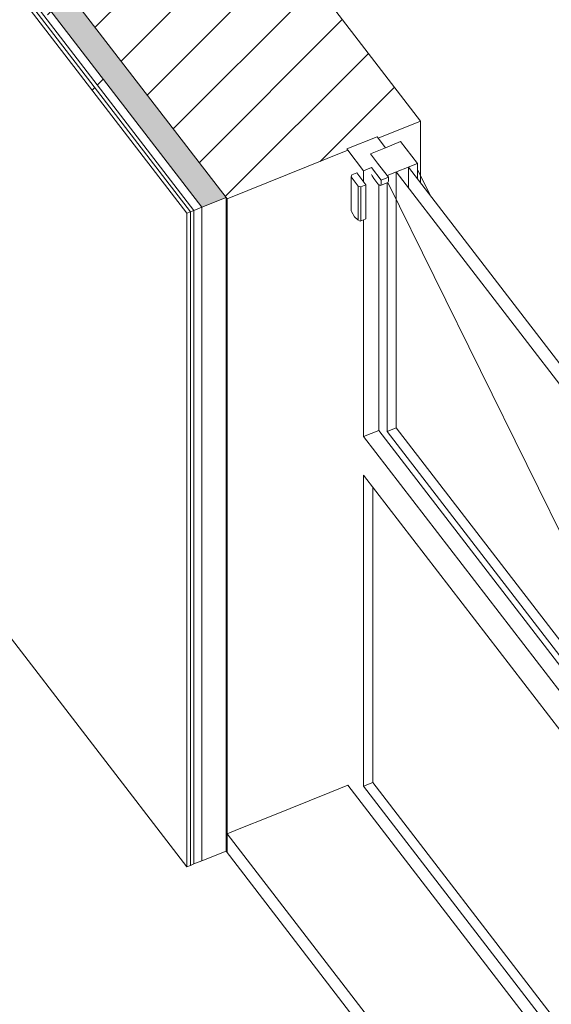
# Model space of a CAD drawing. Header units: millimetres. Extents: x -2220 to 52371, y -4077 to 6953.
# Tile 219 of 228: x 29152 to 29968, y 2069 to 3579. Entities that reach past the tile are written whole.
import ezdxf

# ---------------------------------------------------------------- set-up
doc = ezdxf.new("R2010")
doc.units = ezdxf.units.MM
doc.header["$MEASUREMENT"] = 0
doc.linetypes.add('Wipeout_Contour', pattern=[1000, 0, -1000])
for name, color, linetype in [('10_ESTR_Pilars', 7, 'Continuous'), ('Nuevo_08_E_Envans secs', 7, 'Continuous'), ('Nuevo_14_PAV_Soft Light Grey 0554', 7, 'Continuous'), ('Ventanas Archicad', 7, 'Continuous')]:
    doc.layers.add(name, color=color, linetype=linetype)
for name, color, linetype, lineweight in [('10_ESTR_Pilars_Pluma_Nº__28', 7, 'Continuous', 20), ('10_ESTR_Pilars_Pluma_Nº__42', 8, 'Continuous', 25), ('10_ESTR_Pilars_Pluma_Nº__88', 7, 'Continuous', 5), ('Nuevo_08_E_Envans secs_Pluma_Nº__1', 7, 'Continuous', 5), ('Nuevo_08_E_Envans secs_Pluma_Nº__47', 7, 'Continuous', 20), ('Nuevo_14_PAV_Soft Light Grey 0554_Pluma_Nº__89', 7, 'Continuous', 5), ('Ventanas Archicad_Pluma_Nº__1', 7, 'Continuous', 5), ('Ventanas Archicad_Pluma_Nº__47', 7, 'Continuous', 20)]:
    doc.layers.add(name, color=color, linetype=linetype, lineweight=lineweight)
for name, color, linetype, lineweight, true_color in [('Nuevo_08_E_Envans secs_Pluma_Nº__102', 7, 'Continuous', 5, 0xcccccc), ('Nuevo_08_E_Envans secs_Pluma_Nº__171', 171, 'Continuous', 13, 0xaaaaff), ('Nuevo_08_E_Envans secs_Pluma_Nº__177', 7, 'Continuous', 15, 0xf7e046), ('Ventanas Archicad_Pluma_Nº__23', 7, 'Continuous', 5, 0xa4a4a6)]:
    doc.layers.add(name, color=color, linetype=linetype, lineweight=lineweight, true_color=true_color)
pattern_1 = [(45, (42615.74, 4689.65), (-183.8478, 183.8478), [195, -65]), (45, (42615.74, 4873.5), (-183.8478, 183.8478), [195, -65])]

# ---------------------------------------------------------------- blocks, each defined once
blk = doc.blocks.new('Elem Sección_179_2', base_point=(42615.7, 4689.6))
at = {"color": 254, "linetype": 'Wipeout_Contour', "lineweight": 0, "ltscale": 238332.473991}
blk.add_wipeout([(29238.1, 3606.6), (29470.7, 3304.5), (29656.2, 3379.1), (29654.6, 3381.2), (29700.9, 3399.8), (29702.6, 3397.7), (29767.5, 3423.8), (29534.9, 3725.9)], dxfattribs=at).dxf.layer = '10_ESTR_Pilars'
at = {"layer": '10_ESTR_Pilars_Pluma_Nº__42', "linetype": 'Continuous', "lineweight": 25}
h = blk.add_hatch(dxfattribs=at)
h.set_pattern_fill('00_GCT_trama_45º_e1_400__06', color=8, style=0, pattern_type=2)
h.set_pattern_definition([(45, (42615.74, 4689.647), (-45.96194, 45.96194), [])])
h.paths.add_polyline_path([(29238.1, 3606.6), (29470.7, 3304.5), (29656.2, 3379.1), (29654.6, 3381.2), (29700.9, 3399.8), (29702.6, 3397.7), (29767.5, 3423.8), (29534.9, 3725.9)])
at = {"layer": '10_ESTR_Pilars_Pluma_Nº__28', "color": 7, "linetype": 'Continuous', "lineweight": 20}
for p, q in [((29534.9, 3725.9), (29767.5, 3423.8)), ((29238.1, 3606.6), (29469.1, 3306.7)), ((29767.5, 3423.8), (29702.6, 3397.7)), ((29700.9, 3399.8), (29654.6, 3381.2)), ((29700.9, 3399.8), (29702.6, 3397.7)), ((29656.2, 3379.1), (29470.7, 3304.5)), ((29654.6, 3381.2), (29656.2, 3379.1)), ((29469.1, 3306.7), (29470.7, 3304.5))]:
    blk.add_line(p, q, dxfattribs=at)
at = {"layer": '10_ESTR_Pilars_Pluma_Nº__28', "color": 7, "linetype": 'Continuous', "lineweight": 20, "flags": 128}
blk.add_lwpolyline([(29534.9, 3725.9), (29395.8, 3670), (29303.1, 3632.7), (29256.7, 3614.1), (29238.1, 3606.6)], dxfattribs=at)
at = {"layer": '10_ESTR_Pilars_Pluma_Nº__88', "color": 7, "linetype": 'Continuous', "lineweight": 5}
for p, q in [((29767.5, 3329.1), (29767.5, 3423.8)), ((29470.7, 2302), (29470.7, 3304.5))]:
    blk.add_line(p, q, dxfattribs=at)
blk = doc.blocks.new('Elem Sección_190_2', base_point=(42615.7, 4689.6))
at = {"layer": 'Ventanas Archicad', "linetype": 'Continuous', "lineweight": 0, "true_color": 0x000000}
h = blk.add_hatch(dxfattribs=at)
h.set_pattern_fill('Hormigón_en_Masa_0002', color=18, style=0, pattern_type=2)
h.set_pattern_definition([(0, (42615.7, 4689.65), (0, 779.423), [48.75, -401.25]), (0, (42840.7, 5079.36), (0, 779.423), [48.75, -401.25]), (60, (42615.7, 4689.65), (-675, 389.71), [48.75, -401.25]), (60, (43065.7, 4689.65), (-675, 389.71), [48.75, -401.25]), (120, (42664.5, 4689.65), (675, 389.71), [48.75, -401.25]), (120, (43114.5, 4689.65), (675, 389.71), [48.75, -401.25]), (0, (42615.74, 4764.65), (0, 150), [0, -150, 0, -225]), (45, (42690.74, 4764.65), (-106.066, 106.066), [0, -112.5, 0, -187.5])])
h.paths.add_polyline_path([(29690.6, 3373.8), (29716.4, 3340.3), (29762.8, 3358.9), (29737, 3392.4)])
at = {"layer": 'Ventanas Archicad_Pluma_Nº__1', "color": 7, "linetype": 'Continuous', "lineweight": 5}
for p, q in [((29702.6, 3397.7), (29713.8, 3383.1)), ((29737, 3392.4), (29762.8, 3358.9)), ((29762.8, 3335.3), (29762.8, 3358.9)), ((29730.3, 3345.9), (29730.3, 2953.2)), ((29730.3, 3345.9), (30271.8, 2642.5)), ((29748.9, 3353.3), (29748.9, 3321.8)), ((30290.3, 2650), (29748.9, 3353.3)), ((29782.9, 3309.1), (29762.8, 3349.9)), ((29704.5, 3325.4), (29706.4, 3325.1)), ((29661.4, 3285.2), (29661, 3286.5)), ((29666.4, 3277.2), (29661.4, 3285.2)), ((29671.4, 3272.3), (29666.4, 3277.2)), ((29671.8, 3272.4), (29671.4, 3272.3)), ((29675.1, 3270.6), (29671.4, 3272.3)), ((29682.5, 3273.5), (29675.1, 3270.6)), ((29676.1, 3271), (29675.1, 3270.6)), ((29680.3, 2940.2), (29680.3, 3272.7)), ((29682.5, 3273.5), (29683.5, 3274)), ((29680.3, 2940.2), (29703.5, 2949.5)), ((30087.9, 2450.2), (29703.5, 2949.5)), ((29716.4, 2947.6), (29730.3, 2953.2)), ((30087.9, 2465.1), (29716.4, 2947.6)), ((29730.3, 2953.2), (30087.9, 2488.8)), ((30067.3, 2437.6), (29680.3, 2940.2)), ((29680.3, 2403.6), (29680.3, 2880.6)), ((29680.3, 2880.6), (30032.2, 2423.5)), ((29694.3, 2862.5), (29694.3, 2409.2)), ((29656.2, 2405.1), (29968.3, 1999.7)), ((29680.3, 2403.6), (29694.3, 2409.2)), ((29968.3, 2029.5), (29680.3, 2403.6)), ((29694.3, 2409.2), (29968.3, 2053.1))]:
    blk.add_line(p, q, dxfattribs=at)
at = {"layer": 'Ventanas Archicad_Pluma_Nº__1', "color": 7, "linetype": 'Continuous', "lineweight": 5, "flags": 128}
blk.add_lwpolyline([(29737, 3392.4), (29713.8, 3383.1), (29690.6, 3373.8)], dxfattribs=at)
at = {"layer": 'Ventanas Archicad_Pluma_Nº__47', "color": 7, "linetype": 'Continuous', "lineweight": 20}
for p, q in [((29628.4, 2393.9), (29656.2, 2405.1)), ((29628.4, 2393.9), (29535.6, 2356.7)), ((29535.6, 2356.7), (29489.3, 2338)), ((29489.3, 2338), (29470.7, 2330.6)), ((29968.3, 1684.2), (29470.7, 2330.6))]:
    blk.add_line(p, q, dxfattribs=at)
at = {"color": 254, "linetype": 'Wipeout_Contour', "lineweight": 0, "ltscale": 119569.26448}
blk.add_wipeout([(29701.7, 3359.4), (29690.6, 3354.9), (29707.1, 3333.5), (29718.2, 3337.9)], dxfattribs=at).dxf.layer = 'Ventanas Archicad'
at = {"layer": 'Ventanas Archicad_Pluma_Nº__1', "color": 7, "linetype": 'Continuous', "lineweight": 5}
for p, q in [((29690.6, 3373.8), (29701.7, 3359.4)), ((29762.8, 3358.9), (29716.4, 3340.3)), ((29692.4, 3342), (29693.2, 3340.1)), ((29693.2, 3340.1), (29695.7, 3335.9)), ((29695.7, 3335.9), (29701.9, 3327.9)), ((29701.9, 3327.9), (29704.5, 3325.4)), ((29703.5, 3326.3), (29703.5, 2949.5)), ((29717.5, 3329.6), (29706.4, 3325.1)), ((29706.4, 3325.1), (29707.1, 3327.2)), ((29707.1, 3327.2), (29707.1, 3333.5)), ((29716.4, 2947.6), (29716.4, 3329.1)), ((30118.8, 2515.3), (29717.3, 3329.5)), ((29717.5, 3329.6), (29718.2, 3331.6)), ((29718.2, 3331.6), (29718.2, 3337.9))]:
    blk.add_line(p, q, dxfattribs=at)
at = {"layer": 'Ventanas Archicad_Pluma_Nº__23', "color": 253, "linetype": 'Continuous', "lineweight": 5, "true_color": 0xa4a4a6}
for p in [(29692.4, 3352.6), (29718.2, 3337.9)]:
    blk.add_line(p, (29707.1, 3333.5), dxfattribs=at)
at = {"layer": 'Ventanas Archicad_Pluma_Nº__23', "color": 253, "linetype": 'Continuous', "lineweight": 5, "true_color": 0xa4a4a6, "flags": 128}
blk.add_lwpolyline([(29701.7, 3359.4), (29716.4, 3340.3), (29718.2, 3337.9)], dxfattribs=at)
at = {"color": 254, "linetype": 'Wipeout_Contour', "lineweight": 0, "ltscale": 179144.263471}
blk.add_wipeout([(29683.5, 3326.2), (29669.6, 3344.3), (29662.2, 3341.3), (29661, 3338.2), (29671.8, 3324.1), (29676.1, 3323.2)], dxfattribs=at).dxf.layer = 'Ventanas Archicad'
at = {"layer": 'Ventanas Archicad_Pluma_Nº__1', "color": 7, "linetype": 'Continuous', "lineweight": 5}
for p, q in [((29656.2, 3379.1), (29680.3, 3347.7)), ((29692.4, 3352.6), (29680.3, 3347.7)), ((29680.3, 3330.4), (29680.3, 3347.7)), ((29661, 3286.5), (29661, 3338.2)), ((29671.8, 3324.1), (29671.8, 3272.4)), ((29676.1, 3323.2), (29676.1, 3271)), ((29683.5, 3274), (29683.5, 3326.2))]:
    blk.add_line(p, q, dxfattribs=at)
at = {"layer": 'Ventanas Archicad_Pluma_Nº__23', "color": 253, "linetype": 'Continuous', "lineweight": 5, "true_color": 0xa4a4a6}
for p, q in [((29662.2, 3341.3), (29661, 3338.2)), ((29669.6, 3344.3), (29662.2, 3341.3)), ((29669.6, 3344.3), (29683.5, 3326.2)), ((29661, 3338.2), (29671.8, 3324.1)), ((29671.8, 3324.1), (29676.1, 3323.2)), ((29683.5, 3326.2), (29676.1, 3323.2))]:
    blk.add_line(p, q, dxfattribs=at)
blk = doc.blocks.new('Elem Sección_274_2', base_point=(42615.7, 4689.6))
at = {"layer": 'Nuevo_14_PAV_Soft Light Grey 0554_Pluma_Nº__89', "color": 7, "linetype": 'Continuous', "lineweight": 5}
for p in [(29432, 2289.2), (29968.3, 1655.5)]:
    blk.add_line(p, (29469.1, 2304.1), dxfattribs=at)
blk = doc.blocks.new('*X386', base_point=(42615.7, 4689.6))
at = {"layer": 'Nuevo_08_E_Envans secs_Pluma_Nº__102', "linetype": 'Continuous', "lineweight": 5, "true_color": 0xcccccc}
blk.add_hatch(color=254, dxfattribs=at).paths.add_polyline_path([(29432, 3291.8), (29469.1, 3306.7), (28161.8, 5004.8), (28124.7, 4989.9)])
blk = doc.blocks.new('Elem Sección_279_2', base_point=(42615.7, 4689.6))
at = {"layer": 'Nuevo_08_E_Envans secs_Pluma_Nº__47', "color": 7, "linetype": 'Continuous', "lineweight": 20}
for p, q in [((29469.1, 3306.7), (29469.1, 2304.1)), ((29414.3, 2282.1), (29408.8, 2279.9)), ((29419.9, 2284.4), (29414.3, 2282.1)), ((29432, 2289.2), (29419.9, 2284.4))]:
    blk.add_line(p, q, dxfattribs=at)
at = {"layer": 'Nuevo_08_E_Envans secs', "lineweight": 0}
blk.add_blockref('*X386', (42615.7, 4689.6), dxfattribs=at)
at = {"color": 254, "linetype": 'Wipeout_Contour', "lineweight": 0, "ltscale": 116333.625862}
blk.add_wipeout([(28112.7, 4985), (29419.9, 3286.9), (29432, 3291.8), (28124.7, 4989.9)], dxfattribs=at).dxf.layer = 'Nuevo_08_E_Envans secs'
at = {"layer": 'Nuevo_08_E_Envans secs_Pluma_Nº__177', "linetype": 'Continuous', "lineweight": 15, "true_color": 0xf7e046}
h = blk.add_hatch(dxfattribs=at)
h.set_pattern_fill('Panellat_HPL_0002', color=53, style=0, pattern_type=2)
h.set_pattern_definition(pattern_1)
h.paths.add_polyline_path([(28112.7, 4985), (29419.9, 3286.9), (29432, 3291.8), (28124.7, 4989.9)])
at = {"layer": 'Nuevo_08_E_Envans secs_Pluma_Nº__47', "color": 7, "linetype": 'Continuous', "lineweight": 20}
blk.add_line((29432, 2289.2), (29432, 3291.8), dxfattribs=at)
at = {"color": 254, "linetype": 'Wipeout_Contour', "lineweight": 0, "ltscale": 116273.440727}
blk.add_wipeout([(28107.1, 4982.8), (28101.6, 4980.6), (29408.8, 3282.5), (29414.3, 3284.7)], dxfattribs=at).dxf.layer = 'Nuevo_08_E_Envans secs'
at = {"layer": 'Nuevo_08_E_Envans secs_Pluma_Nº__171', "linetype": 'Continuous', "lineweight": 13, "true_color": 0xaaaaff}
h = blk.add_hatch(dxfattribs=at)
h.set_pattern_fill('Panellat_HPL_0002', color=161, style=0, pattern_type=2)
h.set_pattern_definition(pattern_1)
h.paths.add_polyline_path([(28107.1, 4982.8), (28101.6, 4980.6), (29408.8, 3282.5), (29414.3, 3284.7)])
at = {"layer": 'Nuevo_08_E_Envans secs_Pluma_Nº__1', "color": 7, "linetype": 'Continuous', "lineweight": 5}
for p, q in [((28112.7, 4985), (29419.9, 3286.9)), ((28124.7, 4989.9), (29432, 3291.8)), ((28101.6, 4980.6), (29408.8, 3282.5)), ((28107.1, 4982.8), (29414.3, 3284.7))]:
    blk.add_line(p, q, dxfattribs=at)
at = {"layer": 'Nuevo_08_E_Envans secs_Pluma_Nº__1', "color": 7, "linetype": 'Continuous', "lineweight": 5, "flags": 128}
blk.add_lwpolyline([(29469.1, 3306.7), (29432, 3291.8), (29419.9, 3286.9), (29414.3, 3284.7), (29408.8, 3282.5)], dxfattribs=at)
at = {"layer": 'Nuevo_08_E_Envans secs_Pluma_Nº__47', "color": 7, "linetype": 'Continuous', "lineweight": 20}
for p, q in [((29408.8, 2279.9), (28101.6, 3978)), ((29408.8, 2279.9), (29408.8, 3282.5)), ((29414.3, 3284.7), (29414.3, 2282.1)), ((29419.9, 3286.9), (29419.9, 2284.4))]:
    blk.add_line(p, q, dxfattribs=at)

msp = doc.modelspace()

# ---------------------------------------------------------------- block references
at = {"layer": '10_ESTR_Pilars', "lineweight": 0}
msp.add_blockref('Elem Sección_179_2', (42615.7, 4689.6), dxfattribs=at)

# ---------------------------------------------------------------- next in the draw order: block references
at = {"layer": 'Ventanas Archicad', "lineweight": 0}
msp.add_blockref('Elem Sección_190_2', (42615.7, 4689.6), dxfattribs=at)

# ---------------------------------------------------------------- next in the draw order: block references
at = {"layer": 'Nuevo_14_PAV_Soft Light Grey 0554', "lineweight": 0}
msp.add_blockref('Elem Sección_274_2', (42615.7, 4689.6), dxfattribs=at)

# ---------------------------------------------------------------- next in the draw order: block references
at = {"layer": 'Nuevo_08_E_Envans secs', "lineweight": 0}
msp.add_blockref('Elem Sección_279_2', (42615.7, 4689.6), dxfattribs=at)

doc.saveas('drawing.dxf')
